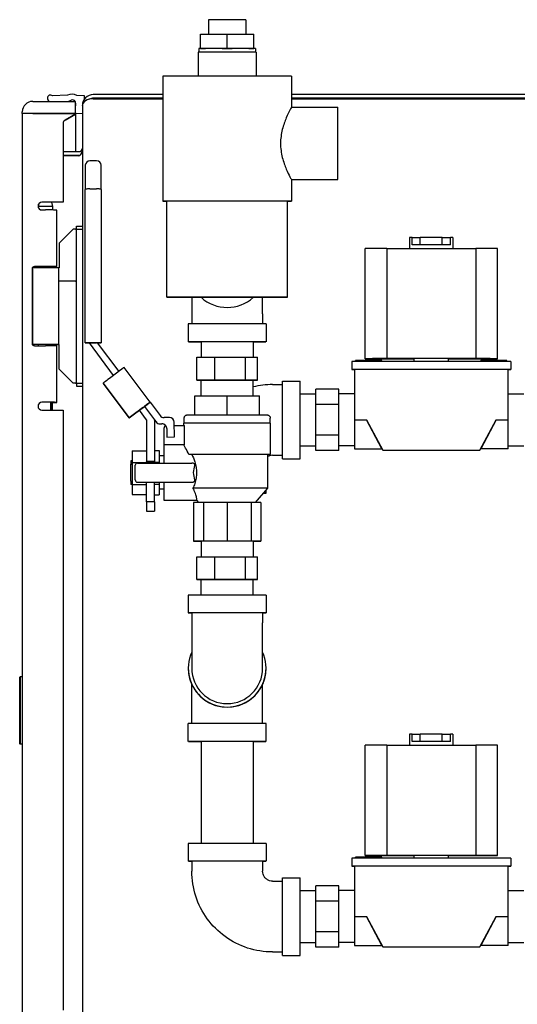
# Model space of a CAD drawing. Header units: inches. Extents: x 24 to 1128, y -94 to 748.
# Tile 88 of 256: x 424.56 to 431.02, y 184.52 to 197.32. Entities that reach past the tile are written whole.
import ezdxf

# ---------------------------------------------------------------- set-up
doc = ezdxf.new("R2010")
doc.units = ezdxf.units.IN
doc.header["$LTSCALE"] = 32
doc.header["$MEASUREMENT"] = 0
doc.layers.add('Visible (ANSI)', color=7, linetype='Continuous', lineweight=30)

msp = doc.modelspace()

# ---------------------------------------------------------------- linework, layer by layer
at = {"layer": 'Visible (ANSI)'}
for p, q in [((427.01188, 197.32167), (427.01188, 197.13424)), ((427.49788, 197.32167), (427.49788, 197.13424)), ((426.90938, 197.13422), (427.25488, 197.13427)), ((426.90938, 196.94672), (426.90938, 197.13422)), ((427.25488, 196.94677), (427.25488, 197.13427)), ((427.25488, 197.13427), (427.60038, 197.13422)), ((427.60038, 196.94672), (427.60038, 197.13422)), ((426.87988, 196.90067), (426.87988, 196.58835)), ((426.88779, 196.94667), (426.88779, 196.90069)), ((426.90938, 196.94672), (426.97472, 196.94673)), ((426.90938, 196.9467), (426.90938, 196.94672)), ((427.18955, 196.94676), (427.25488, 196.94677)), ((427.25488, 196.94677), (427.32022, 196.94676)), ((427.53505, 196.94673), (427.60038, 196.94672)), ((427.60038, 196.94672), (427.60038, 196.9467)), ((427.62197, 196.94667), (427.62197, 196.90069)), ((427.62988, 196.90067), (427.62988, 196.58835)), ((426.41988, 196.58817), (426.41988, 194.96317)), ((428.08988, 196.58817), (428.08988, 196.18315)), ((425.18093, 196.34018), (424.98671, 196.3317)), ((425.40104, 196.33057), (425.30206, 196.33489)), ((425.39913, 196.28684), (425.40104, 196.33057)), ((425.39914, 196.28685), (425.40104, 196.33042)), ((425.40104, 196.33042), (425.40104, 196.33057)), ((426.41988, 196.34806), (425.51538, 196.34806)), ((433.27738, 196.34806), (428.08988, 196.34806)), ((424.72838, 196.26002), (425.28338, 196.26002)), ((424.91939, 196.30247), (424.91939, 196.30232)), ((425.17915, 196.26002), (425.18442, 196.26025)), ((425.18261, 196.26002), (425.18442, 196.2601)), ((425.18442, 196.2601), (425.18442, 196.26025)), ((425.22878, 196.27584), (425.22878, 196.27599)), ((425.28338, 196.10306), (425.28338, 196.26002)), ((425.28487, 196.23765), (425.28338, 196.20347)), ((425.37438, 196.20704), (425.37477, 196.20704)), ((425.37438, 196.19997), (425.37438, 196.20704)), ((425.37438, 196.19997), (425.37438, 180.49611)), ((426.41988, 196.30206), (425.51538, 196.30206)), ((425.51538, 196.29722), (426.41988, 196.29722)), ((425.51538, 196.29501), (426.41988, 196.29501)), ((433.27738, 196.30206), (428.08988, 196.30206)), ((428.08988, 196.29722), (433.27738, 196.29722)), ((428.08988, 196.29501), (433.27738, 196.29501)), ((424.59338, 196.10303), (424.59338, 196.12502)), ((424.59338, 196.10293), (424.59338, 196.10303)), ((424.64838, 196.10303), (424.59338, 196.10303)), ((424.59338, 196.10293), (424.59338, 180.59313)), ((424.64838, 196.10295), (424.64838, 196.10303)), ((424.72838, 196.10306), (425.28338, 196.10306)), ((424.72838, 196.10305), (425.28338, 196.10305)), ((425.28338, 196.10296), (424.72838, 196.10296)), ((425.28338, 196.09296), (425.14838, 196.01502)), ((425.14838, 196.01501), (425.28338, 196.09295)), ((425.28338, 196.10305), (425.28338, 196.10306)), ((425.28338, 196.09296), (425.28338, 196.10296)), ((425.28338, 196.09295), (425.28338, 196.09296)), ((425.28338, 196.09295), (425.28338, 195.60688)), ((425.29202, 196.10511), (425.37438, 196.10151)), ((425.29202, 196.10496), (425.29202, 196.10511)), ((425.29202, 196.10496), (425.37438, 196.10136)), ((428.08988, 196.18317), (428.69238, 196.18317)), ((428.69238, 195.24317), (428.69238, 196.18317)), ((425.12338, 195.97172), (425.12338, 194.94806)), ((425.12338, 195.60688), (425.32938, 195.60688)), ((425.12338, 195.56088), (425.32938, 195.56088)), ((425.32938, 195.5564), (425.12338, 195.5564)), ((425.32938, 195.55382), (425.12338, 195.55382)), ((425.28338, 195.5564), (425.28338, 195.55382)), ((425.55888, 195.48918), (425.47188, 195.48918)), ((425.41188, 195.42918), (425.41188, 195.11647)), ((425.61888, 195.11647), (425.61888, 195.42918)), ((428.08988, 195.24319), (428.08988, 194.96317)), ((428.08988, 195.24317), (428.69238, 195.24317)), ((425.41188, 193.12192), (425.41188, 195.11647)), ((425.47188, 195.12194), (425.55888, 195.12194)), ((425.61888, 195.11647), (425.61888, 193.12192)), ((424.80926, 194.9304), (424.79888, 194.89166)), ((425.12338, 194.94806), (424.84738, 194.94806)), ((425.12338, 194.94805), (424.84738, 194.94805)), ((424.97077, 194.94805), (424.98588, 194.89166)), ((425.12338, 194.94806), (425.12338, 194.94805)), ((426.47288, 193.71317), (426.47288, 194.96317)), ((428.03688, 193.71317), (428.03688, 194.96317)), ((424.79888, 194.89166), (424.79888, 194.88591)), ((424.84738, 194.84806), (424.89238, 194.84806)), ((424.98588, 194.89166), (424.98588, 194.84805)), ((425.04338, 194.11302), (425.04338, 194.84802)), ((425.07227, 194.41792), (425.25227, 194.59792)), ((425.28438, 194.59792), (425.25227, 194.59792)), ((425.29938, 194.63801), (425.37438, 194.63801)), ((425.29938, 194.59803), (425.29938, 194.63801)), ((425.29938, 194.59803), (425.37438, 194.59803)), ((425.29938, 192.59803), (425.29938, 194.59803)), ((425.07227, 194.41792), (425.07227, 194.09792)), ((429.62488, 194.48953), (429.62488, 194.34875)), ((429.65638, 194.48956), (429.76322, 194.48961)), ((429.65638, 194.39456), (429.65638, 194.48956)), ((429.76322, 194.39461), (429.76322, 194.48961)), ((430.04954, 194.48961), (430.15638, 194.48956)), ((430.04954, 194.39461), (430.04954, 194.48961)), ((430.15638, 194.39456), (430.15638, 194.48956)), ((430.18788, 194.48953), (430.18788, 194.34875)), ((429.0461, 192.91546), (429.0461, 194.34846)), ((429.32826, 194.34875), (429.32826, 192.91575)), ((429.32826, 194.34875), (430.48451, 194.34875)), ((429.76322, 194.39461), (429.6702, 194.39457)), ((430.14257, 194.39457), (430.04954, 194.39461)), ((430.48451, 194.34875), (430.48451, 192.91575)), ((430.76666, 192.91546), (430.76666, 194.34846)), ((424.72038, 194.08306), (424.72038, 193.11306)), ((424.72364, 194.08305), (424.72364, 193.11305)), ((424.89238, 194.11306), (424.75042, 194.11306)), ((424.89238, 194.11305), (424.75369, 194.11305)), ((424.76869, 194.11305), (424.76869, 194.11305)), ((424.81374, 194.11304), (424.76869, 194.11305)), ((424.79888, 194.11303), (424.79888, 194.09806)), ((424.81374, 194.11305), (424.81374, 194.11304)), ((424.98588, 194.11303), (424.98588, 194.09806)), ((425.06388, 194.09802), (425.06388, 193.09802)), ((425.28438, 193.92293), (425.06388, 193.92293)), ((426.79488, 193.71302), (426.79488, 193.49632)), ((427.71488, 193.49632), (427.71488, 193.71302)), ((426.79488, 193.49632), (426.79488, 193.36637)), ((427.71488, 193.49632), (427.71488, 193.36637)), ((426.74988, 193.36632), (426.74988, 193.13632)), ((427.75988, 193.36632), (427.75988, 193.13632)), ((426.91738, 193.13632), (426.91738, 192.93335)), ((427.59238, 193.13632), (427.59238, 192.93334)), ((424.75042, 193.08306), (424.89238, 193.08306)), ((424.79888, 193.09798), (424.7519, 193.098)), ((424.79888, 193.09803), (424.79888, 193.08306)), ((424.98588, 193.09803), (424.98588, 193.08305)), ((425.05999, 193.09793), (424.98588, 193.09795)), ((424.99855, 193.09791), (424.98588, 193.09792)), ((425.04338, 192.34802), (425.04338, 193.08302)), ((425.07227, 192.77792), (425.07227, 193.09792)), ((425.41188, 193.12192), (425.41188, 193.12174)), ((425.77919, 192.69824), (425.46438, 193.12193)), ((425.46438, 193.12193), (425.46438, 193.12173)), ((425.56638, 193.12193), (425.46438, 193.12193)), ((425.77909, 192.69817), (425.46438, 193.12173)), ((425.47188, 193.12194), (425.55888, 193.12194)), ((425.56638, 193.12193), (425.84512, 192.74729)), ((425.61888, 193.12192), (425.61888, 193.12174)), ((426.8591, 192.93333), (427.09624, 192.93341)), ((426.8591, 192.63733), (426.8591, 192.93333)), ((427.09624, 192.93341), (427.49202, 192.93339)), ((427.09624, 192.63741), (427.09624, 192.93341)), ((427.49202, 192.63739), (427.49202, 192.93339)), ((427.49202, 192.93339), (427.65067, 192.93331)), ((427.65067, 192.63731), (427.65067, 192.93331)), ((428.87513, 192.88016), (428.87513, 192.77556)), ((430.90663, 192.88017), (428.90613, 192.88017)), ((428.92338, 192.88017), (428.92338, 192.89152)), ((429.17201, 192.91527), (429.68438, 192.91527)), ((429.26338, 192.88017), (429.26338, 192.89152)), ((430.48451, 192.91575), (429.32826, 192.91575)), ((429.68438, 192.88017), (429.68438, 192.91569)), ((430.12838, 192.88017), (430.12838, 192.91569)), ((430.12838, 192.91527), (430.64076, 192.91527)), ((430.54938, 192.88017), (430.54938, 192.89152)), ((430.88938, 192.88017), (430.88938, 192.89152)), ((430.93763, 192.88016), (430.93763, 192.77556)), ((425.25227, 192.59792), (425.07227, 192.77792)), ((425.07227, 192.77792), (425.07227, 192.77791)), ((425.07227, 192.77791), (425.25227, 192.59791)), ((426.2531, 192.3497), (425.91734, 192.80099)), ((428.87513, 192.77556), (428.87513, 192.7753)), ((430.90663, 192.77557), (428.90613, 192.77557)), ((428.90613, 192.7753), (428.90688, 192.7753)), ((430.90688, 192.77556), (428.90688, 192.77556)), ((428.90688, 192.77556), (428.90688, 192.11956)), ((430.90688, 192.11956), (430.90688, 192.77556)), ((430.93763, 192.7753), (430.93763, 192.77556)), ((425.81705, 192.72641), (425.74484, 192.67269)), ((426.8591, 192.63733), (427.09624, 192.63741)), ((426.91738, 192.63729), (426.8591, 192.63733)), ((426.91738, 192.43439), (426.91738, 192.63732)), ((427.09624, 192.63741), (427.49202, 192.63739)), ((427.49202, 192.63739), (427.65067, 192.63731)), ((427.59238, 192.43439), (427.59238, 192.63732)), ((427.65067, 192.63731), (427.59238, 192.63729)), ((427.97488, 192.62443), (428.20488, 192.62443)), ((427.97488, 191.61443), (427.97488, 192.62443)), ((428.20488, 191.61443), (428.20488, 192.62443)), ((425.28438, 192.59792), (425.25227, 192.59792)), ((425.25227, 192.59791), (425.25227, 192.59792)), ((425.28438, 192.59791), (425.25227, 192.59791)), ((425.29938, 192.59803), (425.37438, 192.59803)), ((425.29938, 192.59803), (425.29938, 192.59802)), ((425.29938, 192.59802), (425.29938, 192.55801)), ((425.29938, 192.55801), (425.37438, 192.55801)), ((425.29938, 192.55801), (425.29938, 192.55794)), ((425.29938, 192.55794), (425.37438, 192.55794)), ((425.64455, 192.59804), (425.64455, 192.59803)), ((425.64455, 192.59803), (425.98062, 192.14633)), ((425.64463, 192.59792), (425.64455, 192.59786)), ((425.64455, 192.59786), (425.64455, 192.59785)), ((425.64455, 192.59786), (425.98062, 192.14616)), ((425.98062, 192.14615), (425.64455, 192.59785)), ((427.84488, 192.57943), (427.97488, 192.57943)), ((428.40788, 192.3187), (428.40788, 192.5178)), ((428.70388, 192.5178), (428.40788, 192.5178)), ((428.70388, 192.3187), (428.70388, 192.5178)), ((426.83588, 192.43438), (427.25488, 192.43443)), ((426.83588, 192.18439), (426.83588, 192.43438)), ((427.25488, 192.18444), (427.25488, 192.43443)), ((427.25488, 192.43443), (427.67388, 192.43438)), ((427.67388, 192.18439), (427.67388, 192.43438)), ((428.20488, 192.45693), (428.40788, 192.45693)), ((428.90688, 192.45693), (428.70388, 192.45693)), ((430.90688, 192.45693), (431.10988, 192.45693)), ((424.89238, 192.34806), (424.84738, 192.34806)), ((424.89238, 192.34805), (424.84738, 192.34805)), ((424.84738, 192.24806), (425.12338, 192.24806)), ((424.9627, 192.24806), (424.9627, 192.34804)), ((424.96738, 192.34804), (424.96738, 192.24806)), ((424.98522, 192.24806), (424.98522, 192.34803)), ((425.12338, 192.24806), (425.12338, 184.44806)), ((426.05282, 192.20007), (426.18119, 192.29558)), ((426.11498, 192.2461), (426.05282, 192.19986)), ((426.15311, 192.27471), (426.08091, 192.22099)), ((426.08091, 192.22073), (426.11499, 192.24609)), ((426.20738, 192.12173), (426.11488, 192.24624)), ((426.20738, 192.12193), (426.11497, 192.24631)), ((426.18089, 192.296), (426.18119, 192.2956)), ((426.18091, 192.29598), (426.2531, 192.34969)), ((426.18119, 192.29558), (426.18119, 192.2956)), ((426.18119, 192.29558), (426.31038, 192.12193)), ((426.2531, 192.3497), (426.2531, 192.34969)), ((426.2531, 192.34969), (426.38325, 192.17476)), ((428.40788, 191.92033), (428.40788, 192.3187)), ((428.70388, 192.3187), (428.40788, 192.3187)), ((428.70388, 191.92033), (428.70388, 192.3187)), ((425.98062, 192.14633), (426.05282, 192.20005)), ((426.05282, 192.19989), (425.98062, 192.14616)), ((425.98062, 192.14635), (425.98062, 192.14633)), ((425.98062, 192.14616), (425.98062, 192.14615)), ((426.05274, 192.19999), (426.05282, 192.19989)), ((426.05282, 192.20005), (426.05282, 192.20007)), ((426.05282, 192.19986), (426.05282, 192.19989)), ((426.20738, 192.12193), (426.20738, 191.58218)), ((426.31038, 192.12193), (426.31038, 191.58218)), ((426.31038, 192.12192), (426.33135, 192.09374)), ((426.33135, 192.09356), (426.31038, 192.12174)), ((426.50442, 192.15058), (426.43429, 192.14957)), ((426.69638, 192.07534), (426.69638, 192.14432)), ((427.81338, 192.07534), (427.81338, 192.14432)), ((428.90688, 192.11956), (429.06288, 192.11956)), ((428.90688, 192.11956), (428.90688, 191.74448)), ((429.26517, 191.74448), (429.06288, 192.11956)), ((429.06288, 192.11956), (429.27488, 191.72656)), ((430.53888, 191.72656), (430.75088, 192.11956)), ((430.75088, 192.11956), (430.54859, 191.74448)), ((430.75088, 192.11956), (430.90688, 192.11956)), ((430.90688, 191.74448), (430.90688, 192.11956)), ((426.3824, 192.06855), (426.40654, 192.0689)), ((426.3824, 192.06837), (426.40654, 192.06872)), ((426.43538, 191.79584), (426.43538, 192.01584)), ((426.46993, 192.0073), (426.46993, 192.00722)), ((426.46993, 192.0073), (426.47153, 191.89659)), ((426.46993, 192.00722), (426.47153, 191.89651)), ((426.57056, 191.89801), (426.56782, 192.08899)), ((426.56844, 192.04584), (426.70218, 192.04584)), ((426.69053, 192.04584), (426.69053, 192.07532)), ((426.70218, 191.79584), (426.70218, 192.04584)), ((427.81924, 191.66907), (427.81924, 192.07532)), ((426.47153, 191.89659), (426.57056, 191.89801)), ((426.47153, 191.89651), (426.57056, 191.89793)), ((426.47153, 191.89651), (426.47153, 191.89659)), ((426.57056, 191.89793), (426.57056, 191.89801)), ((428.40788, 191.72106), (428.40788, 191.92033)), ((428.70388, 191.92033), (428.40788, 191.92033)), ((428.70388, 191.72106), (428.70388, 191.92033)), ((426.31038, 191.72118), (426.37288, 191.72118)), ((426.37288, 191.72118), (426.37288, 191.57204)), ((426.70218, 191.79584), (426.43538, 191.79584)), ((426.43538, 191.79584), (426.43538, 191.79581)), ((426.69053, 191.79581), (426.43538, 191.79581)), ((426.43538, 191.55944), (426.43538, 191.79581)), ((426.69053, 191.79565), (426.69053, 191.79582)), ((428.20488, 191.78193), (428.40788, 191.78193)), ((428.70388, 191.72106), (428.40788, 191.72106)), ((428.90688, 191.78193), (428.70388, 191.78193)), ((428.90688, 191.74448), (429.26517, 191.74448)), ((428.90688, 191.74448), (428.90688, 191.74439)), ((428.90688, 191.74439), (429.26517, 191.74439)), ((429.26513, 191.74439), (429.27488, 191.72631)), ((429.26517, 191.74439), (429.26517, 191.74448)), ((429.27488, 191.72656), (430.53888, 191.72656)), ((429.27488, 191.72631), (429.27488, 191.72656)), ((429.27488, 191.72631), (430.53888, 191.72631)), ((430.53888, 191.72631), (430.54864, 191.74439)), ((430.53888, 191.72631), (430.53888, 191.72656)), ((430.54859, 191.74448), (430.54859, 191.74439)), ((430.90688, 191.74448), (430.54859, 191.74448)), ((430.90688, 191.74439), (430.54859, 191.74439)), ((430.90688, 191.78193), (431.10988, 191.78193)), ((430.90688, 191.74439), (430.90688, 191.74448)), ((426.01988, 191.71928), (426.01988, 191.56659)), ((426.01988, 191.71928), (426.20738, 191.71928)), ((426.43538, 191.6511), (426.37288, 191.6511)), ((426.7953, 191.66913), (426.75608, 191.66913)), ((427.78488, 191.23157), (427.78488, 191.66907)), ((427.84488, 191.65943), (427.97488, 191.65943)), ((427.97488, 191.61443), (428.20488, 191.61443)), ((426.01988, 191.58831), (426.00488, 191.58831)), ((426.00488, 191.58831), (426.00488, 191.54605)), ((426.00488, 191.54605), (426.01988, 191.54605)), ((426.00488, 191.32263), (426.00488, 191.54605)), ((426.01988, 191.56659), (426.01988, 191.28162)), ((426.01988, 191.56659), (426.20738, 191.56659)), ((426.06038, 191.33944), (426.06038, 191.52944)), ((426.09038, 191.55944), (426.55142, 191.55944)), ((426.20738, 191.58218), (426.20738, 191.57632)), ((426.20738, 191.58218), (426.31038, 191.58218)), ((426.20738, 191.57632), (426.31038, 191.57632)), ((426.20738, 191.55944), (426.20738, 191.57632)), ((426.31038, 191.58218), (426.31038, 191.57632)), ((426.31038, 191.55944), (426.31038, 191.57632)), ((426.31038, 191.57204), (426.37288, 191.57204)), ((426.37288, 191.57204), (426.37288, 191.55944)), ((426.55143, 191.55944), (426.79402, 191.5594)), ((426.06038, 191.33941), (426.06038, 191.33944)), ((426.00488, 191.32263), (426.01988, 191.32263)), ((426.00488, 191.32263), (426.00488, 191.28031)), ((426.01988, 191.28031), (426.00488, 191.28031)), ((426.01988, 191.28162), (426.01988, 191.14935)), ((426.01988, 191.28162), (426.20738, 191.28162)), ((426.09038, 191.30941), (426.43538, 191.30941)), ((426.20738, 191.05615), (426.20738, 191.30941)), ((426.31038, 191.05615), (426.31038, 191.30941)), ((426.31038, 191.28517), (426.37288, 191.28517)), ((426.37288, 191.30941), (426.37288, 191.28517)), ((426.37288, 191.28517), (426.37288, 191.14745)), ((426.43538, 191.21753), (426.37288, 191.21753)), ((426.43538, 191.30941), (426.43538, 191.3094)), ((426.43538, 191.3094), (426.794, 191.3094)), ((426.43538, 191.07281), (426.43538, 191.3094)), ((427.62192, 191.04411), (427.78488, 191.23157)), ((426.01988, 191.14935), (426.20738, 191.14935)), ((426.31038, 191.14745), (426.37288, 191.14745)), ((427.75988, 191.16943), (427.75988, 191.20281)), ((426.20738, 191.05615), (426.20738, 190.93428)), ((426.31038, 191.05615), (426.20738, 191.05615)), ((426.31038, 191.05615), (426.31038, 190.93428)), ((426.86289, 191.07281), (426.43538, 191.07281)), ((426.94552, 191.04414), (426.81738, 191.04407)), ((426.81738, 191.04407), (426.81738, 190.54407)), ((426.88785, 191.04411), (426.86275, 191.07298)), ((427.25488, 191.04417), (426.94552, 191.04414)), ((426.94552, 191.04414), (426.94552, 190.54414)), ((427.56424, 191.04414), (427.25488, 191.04417)), ((427.25488, 191.04417), (427.25488, 190.54417)), ((427.69238, 191.04407), (427.56424, 191.04414)), ((427.56424, 191.04414), (427.56424, 190.54414)), ((427.69238, 191.04407), (427.69238, 190.54407)), ((426.20738, 190.93428), (426.20738, 190.93423)), ((426.20738, 190.93428), (426.31038, 190.93428)), ((426.20738, 190.93423), (426.31038, 190.93423)), ((426.31038, 190.93428), (426.31038, 190.93423)), ((426.94552, 190.54414), (426.81738, 190.54407)), ((426.81738, 190.54407), (426.91738, 190.54401)), ((426.91738, 190.54407), (426.91738, 190.3411)), ((427.25488, 190.54417), (426.94552, 190.54414)), ((427.56424, 190.54414), (427.25488, 190.54417)), ((427.69238, 190.54407), (427.56424, 190.54414)), ((427.59238, 190.54407), (427.59238, 190.34109)), ((427.59238, 190.54401), (427.69238, 190.54407)), ((426.8591, 190.34108), (427.09624, 190.34116)), ((426.8591, 190.04508), (426.8591, 190.34108)), ((427.09624, 190.34116), (427.49202, 190.34114)), ((427.09624, 190.04516), (427.09624, 190.34116)), ((427.49202, 190.04514), (427.49202, 190.34114)), ((427.49202, 190.34114), (427.65067, 190.34106)), ((427.65067, 190.04506), (427.65067, 190.34106)), ((426.8591, 190.04508), (427.09624, 190.04516)), ((426.91738, 190.04504), (426.8591, 190.04508)), ((426.91738, 189.84216), (426.91738, 190.04507)), ((427.09624, 190.04516), (427.49202, 190.04514)), ((427.49202, 190.04514), (427.65067, 190.04506)), ((427.59238, 189.84216), (427.59238, 190.04507)), ((427.65067, 190.04506), (427.59238, 190.04504)), ((426.74988, 189.84207), (426.74988, 189.61207)), ((427.75988, 189.84207), (427.75988, 189.61207)), ((426.74988, 189.61143), (426.74988, 189.61207)), ((426.79488, 189.61207), (426.79488, 189.48207)), ((427.71488, 189.61207), (427.71488, 189.48207)), ((427.75988, 189.61143), (427.75988, 189.61207)), ((426.79488, 189.48207), (426.79488, 188.89192)), ((427.71488, 188.89192), (427.71488, 189.48207)), ((424.55938, 188.77609), (424.56438, 188.78109)), ((424.55938, 187.91109), (424.55938, 188.77609)), ((424.59338, 188.78109), (424.56438, 188.78109)), ((424.56438, 188.78109), (424.56438, 187.90609)), ((426.74988, 188.89189), (426.74988, 188.89184)), ((426.74988, 188.89161), (426.74988, 188.89166)), ((426.79488, 188.89192), (426.79488, 188.89189)), ((427.71488, 188.89192), (427.71488, 188.89189)), ((427.75988, 188.89189), (427.75988, 188.89184)), ((427.75988, 188.89161), (427.75988, 188.89166)), ((426.79488, 188.17148), (426.79488, 188.68322)), ((427.71488, 188.17148), (427.71488, 188.68322)), ((426.74988, 187.94143), (426.74988, 188.17143)), ((427.75988, 187.94143), (427.75988, 188.17143)), ((429.62488, 188.03353), (429.62488, 187.89275)), ((429.65638, 188.03356), (429.76322, 188.03361)), ((429.65638, 187.93856), (429.65638, 188.03356)), ((429.76322, 187.93861), (429.76322, 188.03361)), ((430.04954, 188.03361), (430.15638, 188.03356)), ((430.04954, 187.93861), (430.04954, 188.03361)), ((430.15638, 187.93856), (430.15638, 188.03356)), ((430.18788, 188.03353), (430.18788, 187.89275)), ((424.55938, 187.91109), (424.56438, 187.90609)), ((424.59338, 187.90609), (424.56438, 187.90609)), ((426.91738, 187.94143), (426.91738, 186.61352)), ((427.59238, 187.94143), (427.59238, 186.61352)), ((429.0461, 186.45946), (429.0461, 187.89246)), ((429.32826, 187.89275), (429.32826, 186.45975)), ((429.32826, 187.89275), (430.48451, 187.89275)), ((429.76322, 187.93861), (429.6702, 187.93857)), ((430.14257, 187.93857), (430.04954, 187.93861)), ((430.48451, 187.89275), (430.48451, 186.45975)), ((430.76666, 186.45946), (430.76666, 187.89246)), ((426.74988, 186.61343), (426.74988, 186.38343)), ((427.75988, 186.61343), (427.75988, 186.38343)), ((426.79488, 186.38343), (426.79488, 186.25343)), ((427.71488, 186.38343), (427.71488, 186.25343)), ((428.87513, 186.42416), (428.87513, 186.31956)), ((430.90663, 186.42417), (428.90613, 186.42417)), ((428.92338, 186.42417), (428.92338, 186.43552)), ((429.17201, 186.45927), (429.68438, 186.45927)), ((429.26338, 186.42417), (429.26338, 186.43552)), ((430.48451, 186.45975), (429.32826, 186.45975)), ((429.68438, 186.42417), (429.68438, 186.45969)), ((430.12838, 186.42417), (430.12838, 186.45969)), ((430.12838, 186.45927), (430.64076, 186.45927)), ((430.93763, 186.42416), (430.93763, 186.31956)), ((428.87513, 186.31956), (428.87513, 186.3193)), ((430.90663, 186.31957), (428.90613, 186.31957)), ((428.90613, 186.3193), (428.90688, 186.3193)), ((430.90688, 186.31956), (428.90688, 186.31956)), ((428.90688, 186.31956), (428.90688, 185.66356)), ((430.90688, 185.66356), (430.90688, 186.31956)), ((430.93763, 186.3193), (430.93763, 186.31956)), ((427.84488, 186.12343), (427.97488, 186.12343)), ((427.97488, 186.16843), (428.20488, 186.16843)), ((427.97488, 185.15843), (427.97488, 186.16843)), ((428.20488, 185.15843), (428.20488, 186.16843)), ((428.20488, 186.00093), (428.40788, 186.00093)), ((428.40788, 185.8627), (428.40788, 186.06181)), ((428.70388, 186.06181), (428.40788, 186.06181)), ((428.70388, 185.8627), (428.70388, 186.06181)), ((428.90688, 186.00093), (428.70388, 186.00093)), ((430.90688, 186.00093), (431.10988, 186.00093)), ((428.40788, 185.46433), (428.40788, 185.8627)), ((428.70388, 185.8627), (428.40788, 185.8627)), ((428.70388, 185.46433), (428.70388, 185.8627)), ((428.90688, 185.66356), (429.06288, 185.66356)), ((428.90688, 185.66356), (428.90688, 185.28848)), ((429.26517, 185.28848), (429.06288, 185.66356)), ((429.06288, 185.66356), (429.27488, 185.27056)), ((430.53888, 185.27056), (430.75088, 185.66356)), ((430.75088, 185.66356), (430.54859, 185.28848)), ((430.75088, 185.66356), (430.90688, 185.66356)), ((430.90688, 185.28848), (430.90688, 185.66356)), ((428.40788, 185.26506), (428.40788, 185.46433)), ((428.70388, 185.46433), (428.40788, 185.46433)), ((428.70388, 185.26506), (428.70388, 185.46433)), ((428.20488, 185.32593), (428.40788, 185.32593)), ((428.90688, 185.32593), (428.70388, 185.32593)), ((430.90688, 185.32593), (431.10988, 185.32593)), ((427.84488, 185.20343), (427.97488, 185.20343)), ((428.70388, 185.26506), (428.40788, 185.26506)), ((428.90688, 185.28848), (429.26517, 185.28848)), ((428.90688, 185.28848), (428.90688, 185.28839)), ((428.90688, 185.28839), (429.26517, 185.28839)), ((429.26513, 185.28839), (429.27488, 185.27031)), ((429.26517, 185.28839), (429.26517, 185.28848)), ((429.27488, 185.27056), (430.53888, 185.27056)), ((429.27488, 185.27031), (429.27488, 185.27056)), ((429.27488, 185.27031), (430.53888, 185.27031)), ((430.53888, 185.27031), (430.54864, 185.28839)), ((430.53888, 185.27031), (430.53888, 185.27056)), ((430.54859, 185.28848), (430.54859, 185.28839)), ((430.90688, 185.28848), (430.54859, 185.28848)), ((430.90688, 185.28839), (430.54859, 185.28839)), ((430.90688, 185.28839), (430.90688, 185.28848)), ((427.97488, 185.15843), (428.20488, 185.15843))]:
    msp.add_line(p, q, dxfattribs=at)
for centre, radius, start, end in [((424.95939, 196.30247), 0.04, 46.932715, 181.375181), ((425.23648, 196.22264), 0.13, 59.704227, 115.295772), ((424.72838, 196.12502), 0.135, 90, 180), ((424.95939, 196.30232), 0.04, 180, 181.375182), ((424.97116, 196.30276), 0.05177, 181.375182, 235.641611), ((424.97116, 196.30261), 0.05177, 181.375182, 235.346732), ((425.1703, 196.3704), 0.11105, 277.303184, 301.773091), ((425.1703, 196.37025), 0.11105, 277.303184, 301.773091), ((425.24491, 196.23939), 0.04, 31.046959, 113.791675), ((425.24491, 196.23924), 0.04, 31.299626, 113.791675), ((425.24491, 196.23939), 0.04, 357.5, 15.898973), ((425.24491, 196.23924), 0.04, 0.108092, 15.898973), ((425.23648, 196.22249), 0.13, 246.750444, 246.847339), ((425.23648, 196.22264), 0.13, 246.919537, 247.017106), ((425.23648, 196.22264), 0.13, 291.150182, 295.295773), ((425.23648, 196.22249), 0.13, 291.150182, 295.295773), ((425.17338, 195.97172), 0.05, 120.000001, 180.000001), ((425.17338, 195.9717), 0.05, 120.000001, 180), ((425.47188, 195.42918), 0.06, 90, 180), ((425.55888, 195.42918), 0.06, 0, 90), ((424.84738, 194.89806), 0.05, 90, 270), ((424.84738, 194.89805), 0.05, 90, 179.992329), ((425.28438, 193.93793), 0.015, 270, 0), ((427.25488, 194.08649), 0.505, 227.696143, 312.303859), ((427.25488, 194.08655), 0.505, 227.705583, 312.294419), ((424.84738, 192.29806), 0.05, 90, 270), ((424.84738, 192.29805), 0.05, 90, 179.992329), ((426.43339, 192.21207), 0.0625, 216.649247, 270.824406), ((426.50532, 192.08809), 0.0625, 0.824406, 90.824406), ((426.3815, 192.13104), 0.0625, 216.649247, 270.824405), ((426.3815, 192.13086), 0.0625, 216.649247, 270.824406), ((426.40744, 192.00641), 0.0625, 0.824406, 90.824406), ((426.40744, 192.00622), 0.0625, 37.864466, 90.824405), ((426.46538, 192.01584), 0.03, 106.531803, 180), ((426.40744, 192.00633), 0.0625, 0.824406, 37.767768), ((426.09038, 191.52944), 0.03, 90, 180), ((426.55142, 191.52944), 0.03, 89.99085, 90), ((426.09038, 191.33941), 0.03, 180, 270), ((427.25488, 188.89189), 0.505, 155.628785, 24.371214), ((427.25488, 188.89184), 0.505, 180, 0), ((427.25488, 188.89166), 0.505, 179.98713, 0.01287), ((427.25488, 188.89161), 0.505, 180, 0), ((427.25488, 188.89189), 0.46, 180, 0)]:
    msp.add_arc(centre, radius, start, end, dxfattribs=at)
for centre, major_axis, ratio, start_param, end_param in [((427.25488, 197.32167), (-0.243, 0), 0.00024343, 3.14159265, 6.2831853), ((427.25488, 196.90067), (-0.375, 0), 0.00024343, 3.14159265, 6.2831853), ((427.25488, 196.94667), (-0.36709, 0), 0.00024343, 5.93851597, 6.28318119), ((427.25488, 196.94667), (-0.36709, 0), 0.00024343, 5.58065321, 5.93851985), ((427.25488, 196.94667), (0.36709, 0), 0.00024343, 1.74973072, 2.43906259), ((427.25488, 196.94667), (0.36709, 0), 0.00024343, 1.391863, 1.74972965), ((427.25488, 196.94667), (0.36709, 0), 0.00024343, 0.7025321, 1.391863), ((427.25488, 196.94667), (0.36709, 0), 0.00024343, 0.34466545, 0.7025321), ((427.25488, 196.94667), (0.36709, 0), 0.00024343, 0, 0.34466545), ((427.25488, 196.58817), (-0.835, 0), 0.00024343, 3.14159265, 6.2831853), ((425.51538, 196.20704), (0, -0.14102), 0.99983605, 3.14159265, 4.71238898), ((425.51538, 196.19997), (0.141, 0), 0.67400227, 1.57079633, 3.14159265), ((425.51538, 196.20704), (0, -0.09502), 0.99975666, 3.14159265, 3.66092453), ((425.51538, 196.20224), (-0.095, 0), 0.99975654, 4.71238898, 5.00437068), ((424.72838, 196.10303), (-0.135, 0), 0.00024343, 4.71238898, 6.2831853), ((424.72838, 196.10293), (-0.135, 0), 0.00024343, 4.71238898, 6.28318531), ((424.72838, 196.10303), (-0.08, 0), 0.00024343, 4.71238898, 6.2831853), ((425.32938, 195.65191), (0, -0.04502), 0.99950801, 0, 1.57079633), ((425.32938, 195.64484), (0, -0.09101), 0.49444599, 0, 1.57079633), ((425.32938, 195.65191), (0, -0.09102), 0.99975666, 0, 0.21868391), ((425.32938, 195.64738), (0.091, 0), 0.99975654, 4.71238898, 4.84657823), ((427.25488, 194.96317), (-0.835, 0), 0.00024343, 2.78338565, 6.64139231), ((427.25488, 194.96317), (0.782, 0), 0.00024343, 6.28318108, 9.42477373), ((424.89238, 194.89166), (0.0935, 0), 0.00024343, 6.28318328, 9.42477594), ((424.89238, 194.84802), (0.151, 0), 0.00024343, 0, 1.57079633), ((425.28438, 194.59793), (0.015, 0), 0.00024343, 4.71238898, 6.28318531), ((429.90638, 194.48953), (-0.2815, 0), 0.00024343, 5.80558216, 6.28318463), ((429.90638, 194.48959), (0.1565, 0), 0.00024343, 0.41590189, 2.72569659), ((429.90638, 194.48953), (0.2815, 0), 0.00024343, 0, 0.47760254), ((431.59041, 194.34846), (-2.5443, 0), 0.00024343, 5.80777238, 6.28318527), ((429.90638, 194.39453), (-0.2815, 0), 0.00024343, 5.70786162, 5.80558276), ((429.90638, 194.39453), (-0.2815, 0), 0.00024343, 3.71691388, 5.70785916), ((429.90638, 194.39459), (-0.1565, 0), 0.00024343, 3.55748871, 5.86728342), ((429.90638, 194.39453), (-0.2815, 0), 0.00024343, 3.61919245, 3.71691374), ((428.22236, 194.34846), (2.5443, 0), 0.00024343, 0, 0.47541289), ((424.89238, 194.09802), (0.1715, 0), 0.00024343, 6.28317209, 9.14283823), ((424.75042, 194.08306), (-0.03005, 0), 0.9982426, 4.71238898, 5.53560095), ((424.75369, 194.08305), (0.03005, 0), 0.9982426, 1.57079632, 2.57173041), ((424.89238, 194.11302), (-0.151, 0), 0.00024343, 0.38070307, 0.90306609), ((424.89238, 194.11302), (-0.151, 0), 0.00024343, 5.67232007, 5.88940319), ((424.89238, 194.11302), (-0.096, 0), 0.00024343, 5.67232007, 6.51190123), ((424.89238, 194.11302), (0.151, 0), 0.00024343, 5.38011922, 7.85398163), ((424.89238, 194.11302), (0.096, 0), 0.00024343, 6.05446939, 7.85398163), ((425.07227, 194.09793), (0.015, 0), 0.00024343, 4.11883238, 4.71238843), ((427.25488, 193.36632), (0.505, 0), 0.00024343, 0.00000093, 3.14159359), ((427.25488, 193.13632), (0.505, 0), 0.00024343, 5.44433276, 10.26363051), ((424.89238, 193.09802), (-0.1715, 0), 0.00024343, 2.14741147, 6.00097375), ((424.89238, 193.09802), (-0.1715, 0), 0.00024343, 0.28249357, 0.61086524), ((424.75369, 193.11305), (0.03005, 0), 0.9982426, 3.71145489, 4.68251204), ((424.75042, 193.11306), (-0.03005, 0), 0.9982426, 0.74758436, 1.57079633), ((424.89238, 193.09802), (-0.0965, 0), 0.00024343, 2.89159061, 6.53318735), ((424.89238, 193.08302), (0.151, 0), 0.00024343, 0, 1.57079633), ((425.07227, 193.09793), (-0.09, 0), 0.00024343, 0.61086524, 1.57079633), ((425.07227, 193.09793), (-0.015, 0), 0.00024343, 0.61086524, 1.57079633), ((425.47188, 193.12192), (-0.06, 0), 0.00024343, 4.71238898, 6.28318255), ((425.47188, 193.12174), (-0.06, 0), 0.00024343, 0, 1.44556505), ((425.55888, 193.12192), (0.06, 0), 0.00024343, 0, 1.57079633), ((425.55888, 193.12174), (0.06, 0), 0.00024343, 4.84028577, 6.28318531), ((428.90613, 192.88016), (-0.031, 0), 0.00024343, 4.71238898, 6.28318531), ((429.09338, 192.89152), (-0.17, 0), 0.00024343, 3.14159321, 6.28318586), ((431.59041, 192.91546), (-2.5443, 0), 0.00024343, 5.80777242, 6.5990907), ((429.90638, 192.91553), (0.6875, 0), 0.00024343, 5.04119061, 10.66677265), ((428.22236, 192.91546), (2.5443, 0), 0.00024343, 5.96727991, 6.75859819), ((430.71938, 192.89152), (-0.17, 0), 0.00024343, 3.14159321, 6.28318586), ((430.90663, 192.88016), (0.031, 0), 0.00024343, 0, 1.57079633), ((425.81705, 192.72638), (0.10029, 0.07461), 0.0001953, 0, 1.57065102), ((428.90613, 192.77556), (-0.031, 0), 0.00024343, 4.71238898, 6.28318531), ((428.90613, 192.7753), (-0.031, 0), 0.00024343, 0, 1.57079633), ((430.90663, 192.77556), (0.031, 0), 0.00024343, 0, 1.57079633), ((430.90663, 192.7753), (0.031, 0), 0.00024343, 4.72045358, 6.28318531), ((425.74484, 192.67266), (-0.10029, -0.07461), 0.0001953, 4.71224367, 6.28304), ((427.25488, 192.63732), (0.3375, 0), 0.00024343, 0.00000028, 3.14159293), ((425.28438, 192.59793), (0.015, 0), 0.00024343, 4.71238898, 6.28318531), ((425.28438, 192.59793), (-0.09, 0), 0.00024343, 1.57079633, 1.73824441), ((424.89238, 192.34802), (0.151, 0), 0.00024343, 5.37453547, 7.85398163), ((424.89238, 192.34802), (0.096, 0), 0.00024343, 6.02575223, 7.85398164), ((426.15311, 192.27468), (-0.10029, -0.07461), 0.0001953, 4.42844957, 4.71224368), ((426.15281, 192.27508), (0.10029, 0.07461), 0.0001953, 6.28304, 7.57004222), ((426.08091, 192.22096), (-0.10029, -0.07461), 0.0001953, 4.71224368, 6.28304), ((426.08091, 192.22076), (-0.10029, -0.07461), 0.0001953, 6.28304, 7.85383633), ((427.25488, 192.07532), (0.56435, 0), 0.00024343, 6.28318497, 9.42477762), ((427.25488, 191.79582), (-0.56435, 0), 0.00024343, 6.0796434, 6.28318313), ((427.25488, 191.66907), (0.56435, 0), 0.00024343, 5.93247678, 8.93801583), ((427.25488, 191.66907), (0.53, 0), 0.00024343, 6.28318495, 8.90338844), ((427.36574, 191.43431), (0.55103, -0.00015), 0.65603919, 2.87585982, 3.40769334), ((427.25488, 191.23157), (0.53, 0), 0.00024343, 6.28297369, 8.84947545), ((427.25488, 191.16943), (0.505, 0), 0.00024343, 5.94234638, 6.62360099), ((427.25488, 190.04507), (0.3375, 0), 0.00024343, 6.28318447, 9.42477712), ((427.25488, 189.84207), (0.505, 0), 0.00024343, 6.28318493, 9.42477758), ((427.25488, 189.61207), (0.505, 0), 0.00024343, 5.85782737, 9.8501359), ((427.25488, 189.61143), (-0.505, 0), 0.00024343, 5.85782737, 6.70854325), ((427.25488, 189.61207), (0.46, 0), 0.00024343, 6.28317976, 9.42477242), ((427.25488, 189.61143), (0.505, 0), 0.00024343, 5.85782737, 6.70854325), ((427.25488, 188.17143), (-0.505, 0), 0.00024343, 3.14159265, 6.2831853), ((429.90638, 188.03353), (-0.2815, 0), 0.00024343, 5.80558276, 6.2831853), ((429.90638, 188.03359), (0.1565, 0), 0.00024343, 0.41590189, 2.72569659), ((429.90638, 188.03353), (0.2815, 0), 0.00024343, 0, 0.47760255), ((427.25488, 187.94143), (-0.505, 0), 0.00024343, 2.30274011, 7.12203785), ((431.59041, 187.89246), (-2.5443, 0), 0.00024343, 5.80777248, 6.28318538), ((429.90638, 187.93853), (-0.2815, 0), 0.00024343, 5.70786162, 5.80558276), ((429.90638, 187.93853), (-0.2815, 0), 0.00024343, 3.71691388, 5.70785916), ((429.90638, 187.93859), (-0.1565, 0), 0.00024343, 3.55748871, 5.86728341), ((429.90638, 187.93853), (-0.2815, 0), 0.00024343, 3.61919245, 3.71691374), ((428.22236, 187.89246), (2.5443, 0), 0.00024343, 0, 0.47541289), ((427.25488, 186.61343), (0.505, 0), 0.00024343, 6.28318512, 9.42477777), ((427.25488, 186.38343), (0.505, 0), 0.00024343, 5.85782737, 9.8501359), ((427.25488, 186.38343), (0.46, 0), 0.00024343, 0.00000123, 3.14159388), ((428.90613, 186.42416), (-0.031, 0), 0.00024343, 4.71238898, 6.28318369), ((429.09338, 186.43552), (-0.17, 0), 0.00024343, 3.14159376, 6.28318642), ((431.59041, 186.45946), (-2.5443, 0), 0.00024343, 5.80777242, 6.5990907), ((429.90638, 186.45953), (0.6875, 0), 0.00024343, 5.04119061, 10.66677265), ((428.22236, 186.45946), (2.5443, 0), 0.00024343, 5.96727991, 6.7585982), ((430.90663, 186.42416), (0.031, 0), 0.00024343, 0, 1.57079633), ((428.90613, 186.31956), (-0.031, 0), 0.00024343, 4.71238898, 6.28318369), ((428.90613, 186.3193), (-0.031, 0), 0.00024343, 0, 1.57079633), ((430.90663, 186.31956), (0.031, 0), 0.00024343, 0, 1.57079633), ((430.90663, 186.3193), (0.031, 0), 0.00024343, 4.72045358, 6.28318531)]:
    msp.add_ellipse(centre, major_axis=major_axis, ratio=ratio, start_param=start_param, end_param=end_param, dxfattribs=at)
msp.add_ellipse((427.25488, 193.71317), major_axis=(-0.782, 0), ratio=0.00024343, dxfattribs=at)
for points, knots in [([(428.08988, 196.18315), (428.08988, 196.18289), (428.08836, 196.17994), (428.08204, 196.16801), (428.0771, 196.15876), (428.05827, 196.12247), (428.04023, 196.08648), (428.00521, 196.00451), (427.98565, 195.95261), (427.96395, 195.86622), (427.95801, 195.83601), (427.95001, 195.77472), (427.94798, 195.74364), (427.94798, 195.68292), (427.95001, 195.65183), (427.95801, 195.59051), (427.96396, 195.56028), (427.98568, 195.47385), (428.00524, 195.42192), (428.04026, 195.33993), (428.05829, 195.30395), (428.07711, 195.26764), (428.08205, 195.25838), (428.08836, 195.24644), (428.08988, 195.24347), (428.08988, 195.24319)], [1.85994099, 1.85994099, 1.85994099, 1.85994099, 2.07913944, 2.07913944, 2.30932322, 2.30932322, 2.76969078, 2.76969078, 3.23227105, 3.23227105, 3.46356119, 3.46356119, 3.69485132, 3.69485132, 3.92623717, 3.92623717, 4.15762302, 4.15762302, 4.62039472, 4.62039472, 5.0805716, 5.0805716, 5.31066004, 5.31066004, 5.52976317, 5.52976317, 5.52976317, 5.52976317]), ([(425.47188, 195.12194), (425.4641, 195.12194), (425.45639, 195.12181), (425.44919, 195.12155), (425.44197, 195.12129), (425.4354, 195.1209), (425.42985, 195.12041), (425.42427, 195.11992), (425.41982, 195.11933), (425.41674, 195.11867), (425.41354, 195.11799), (425.41188, 195.11724), (425.41188, 195.11647)], [0, 0, 0, 0, 0.059320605, 0.059320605, 0.059320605, 0.118756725, 0.118756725, 0.118756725, 0.178431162, 0.178431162, 0.178431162, 0.240632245, 0.240632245, 0.240632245, 0.240632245]), ([(425.61888, 195.11647), (425.61888, 195.11724), (425.61723, 195.11799), (425.61402, 195.11867), (425.61095, 195.11933), (425.6065, 195.11992), (425.60092, 195.12041), (425.59536, 195.1209), (425.5888, 195.12129), (425.58158, 195.12155), (425.57438, 195.12181), (425.56667, 195.12194), (425.55888, 195.12194)], [-0.000668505, -0.000668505, -0.000668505, -0.000668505, 0.061544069, 0.061544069, 0.061544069, 0.121229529, 0.121229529, 0.121229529, 0.180676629, 0.180676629, 0.180676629, 0.240008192, 0.240008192, 0.240008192, 0.240008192]), ([(424.72838, 194.10346), (424.72605, 194.10094), (424.72404, 194.09787), (424.72113, 194.09085), (424.72038, 194.08683), (424.72038, 194.08306)], [-0.0545601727, -0.0545601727, -0.0545601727, -0.0545601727, -0.0287130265, -0.0287130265, 0, 0, 0, 0]), ([(424.72364, 194.08305), (424.72364, 194.08682), (424.72439, 194.09084), (424.72661, 194.09618), (424.72744, 194.09775), (424.72838, 194.09923)], [0, 0, 0, 0, 0.0287307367, 0.0287307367, 0.0414762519, 0.0414762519, 0.0414762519, 0.0414762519]), ([(424.72038, 193.11306), (424.72038, 193.10929), (424.72113, 193.10527), (424.72404, 193.09825), (424.72605, 193.09519), (424.72838, 193.09267)], [-0.4673049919, -0.4673049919, -0.4673049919, -0.4673049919, -0.4385919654, -0.4385919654, -0.4127448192, -0.4127448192, -0.4127448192, -0.4127448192]), ([(424.72838, 193.09686), (424.72744, 193.09834), (424.72661, 193.09992), (424.72439, 193.10526), (424.72364, 193.10928), (424.72364, 193.11305)], [0.4472148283, 0.4472148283, 0.4472148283, 0.4472148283, 0.4599603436, 0.4599603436, 0.4886910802, 0.4886910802, 0.4886910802, 0.4886910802]), ([(426.69638, 192.14432), (426.69638, 192.14864), (426.6971, 192.15302), (426.69984, 192.16114), (426.70188, 192.16499), (426.70699, 192.17178), (426.71013, 192.17479), (426.71712, 192.17963), (426.72105, 192.1815), (426.72712, 192.18329), (426.72919, 192.18372), (426.73187, 192.18407), (426.73252, 192.18413), (426.73349, 192.18421), (426.73384, 192.18424), (426.73441, 192.18427), (426.73463, 192.18428), (426.73498, 192.18429), (426.73511, 192.1843), (426.73539, 192.18431), (426.73551, 192.18431), (426.73582, 192.18431), (426.73592, 192.18432), (426.73632, 192.18432), (426.73649, 192.18432), (426.73751, 192.18433), (426.73869, 192.18433), (426.74566, 192.18434), (426.75584, 192.18435), (426.79053, 192.18437), (426.81934, 192.18439), (426.88984, 192.18441), (426.93225, 192.18442), (427.02549, 192.18443), (427.07749, 192.18444), (427.18444, 192.18444), (427.24074, 192.18444), (427.35054, 192.18444), (427.40542, 192.18444), (427.50693, 192.18443), (427.55482, 192.18442), (427.63773, 192.1844), (427.67377, 192.18439), (427.72966, 192.18437), (427.7502, 192.18436), (427.76595, 192.18434), (427.769, 192.18433), (427.77189, 192.18433), (427.77256, 192.18432), (427.7733, 192.18432), (427.77347, 192.18432), (427.77385, 192.18432), (427.77396, 192.18431), (427.7743, 192.18431), (427.77441, 192.1843), (427.77469, 192.1843), (427.77481, 192.18429), (427.77511, 192.18428), (427.77529, 192.18427), (427.77576, 192.18425), (427.77608, 192.18423), (427.77674, 192.18418), (427.77708, 192.18415), (427.77798, 192.18406), (427.77854, 192.18399), (427.78029, 192.18373), (427.78147, 192.18351), (427.78534, 192.18259), (427.788, 192.18165), (427.79426, 192.17868), (427.79777, 192.17629), (427.80388, 192.17054), (427.80654, 192.16709), (427.81058, 192.15962), (427.81202, 192.15551), (427.81318, 192.14902), (427.81338, 192.14666), (427.81338, 192.14432)], [0, 0, 0, 0, 0.03294891, 0.03294891, 0.06530203, 0.06530203, 0.09767638, 0.09767638, 0.13004727, 0.13004727, 0.14594861, 0.14594861, 0.15099485, 0.15099485, 0.15411823, 0.15411823, 0.15707649, 0.15707649, 0.15996196, 0.15996196, 0.16491245, 0.16491245, 0.17649608, 0.17649608, 0.21120331, 0.21120331, 0.31537903, 0.31537903, 0.62994517, 0.62994517, 1.05483182, 1.05483182, 1.47444169, 1.47444169, 1.89412504, 1.89412504, 2.31378605, 2.31378605, 2.733443, 2.733443, 3.15310129, 3.15310129, 3.57276854, 3.57276854, 3.99247116, 3.99247116, 4.14200991, 4.14200991, 4.21185159, 4.21185159, 4.24452903, 4.24452903, 4.25678894, 4.25678894, 4.261392, 4.261392, 4.26403441, 4.26403441, 4.26643657, 4.26643657, 4.26944285, 4.26944285, 4.27220386, 4.27220386, 4.27660396, 4.27660396, 4.28577204, 4.28577204, 4.30700587, 4.30700587, 4.33857157, 4.33857157, 4.37094597, 4.37094597, 4.40331875, 4.40331875, 4.42118691, 4.42118691, 4.42118691, 4.42118691]), ([(426.75608, 191.66913), (426.75279, 191.67641), (426.74952, 191.68338), (426.73129, 191.72126), (426.71596, 191.74892), (426.69589, 191.78479), (426.69059, 191.79428), (426.69054, 191.79564)], [3.513889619, 3.513889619, 3.513889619, 3.513889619, 3.589170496, 3.589170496, 3.945095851, 3.945095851, 4.273370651, 4.273370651, 4.273370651, 4.273370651]), ([(426.7953, 191.66913), (426.80877, 191.64173), (426.82275, 191.60979), (426.84112, 191.55296), (426.84711, 191.52973), (426.85526, 191.48234), (426.8574, 191.45818), (426.8574, 191.41067), (426.85527, 191.38656), (426.84715, 191.33925), (426.84118, 191.31605), (426.82695, 191.27194), (426.81872, 191.25102), (426.8102, 191.23164)], [-3.53772137, -3.53772137, -3.53772137, -3.53772137, -3.25269841, -3.25269841, -3.07150239, -3.07150239, -2.89030638, -2.89030638, -2.70947827, -2.70947827, -2.52865017, -2.52865017, -2.34789759, -2.34789759, -2.34789759, -2.34789759]), ([(427.84488, 191.65943), (427.83127, 191.65943), (427.81766, 191.65728), (427.79789, 191.65085), (427.79125, 191.64807), (427.78488, 191.64476)], [1.570796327, 1.570796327, 1.570796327, 1.570796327, 1.884955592, 1.884955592, 2.050524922, 2.050524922, 2.050524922, 2.050524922]), ([(426.83407, 191.5294), (426.83478, 191.53112), (426.83533, 191.53307), (426.83569, 191.53701), (426.83551, 191.539), (426.8345, 191.54264), (426.83357, 191.54453), (426.83107, 191.54791), (426.82951, 191.54941), (426.82348, 191.55402), (426.81785, 191.55618), (426.80599, 191.55889), (426.79974, 191.5594), (426.79402, 191.5594)], [0.529092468, 0.529092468, 0.529092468, 0.529092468, 0.543699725, 0.543699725, 0.558306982, 0.558306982, 0.573721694, 0.573721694, 0.589136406, 0.589136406, 0.632766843, 0.632766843, 0.676356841, 0.676356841, 0.676356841, 0.676356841]), ([(426.794, 191.3094), (426.80026, 191.3094), (426.80709, 191.31), (426.81664, 191.31244), (426.8197, 191.31351), (426.82534, 191.31626), (426.82793, 191.31794), (426.83132, 191.32124), (426.83249, 191.32266), (426.8343, 191.32577), (426.83494, 191.32746), (426.8356, 191.33071), (426.83567, 191.33252), (426.83523, 191.33609), (426.83471, 191.33785), (426.83407, 191.3394)], [-0.330781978, -0.330781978, -0.330781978, -0.330781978, -0.283061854, -0.283061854, -0.259201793, -0.259201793, -0.235341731, -0.235341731, -0.222157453, -0.222157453, -0.208973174, -0.208973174, -0.195777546, -0.195777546, -0.182581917, -0.182581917, -0.182581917, -0.182581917]), ([(426.86275, 191.07298), (426.86196, 191.07393), (426.86142, 191.07901), (426.85929, 191.09871), (426.85738, 191.11395), (426.84859, 191.14969), (426.84064, 191.17331), (426.82275, 191.20965), (426.81672, 191.22062), (426.8102, 191.23164)], [1.015018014, 1.015018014, 1.015018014, 1.015018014, 1.246103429, 1.246103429, 1.49231239, 1.49231239, 1.749478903, 1.749478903, 1.855775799, 1.855775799, 1.855775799, 1.855775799]), ([(427.84488, 185.20343), (427.73493, 185.20343), (427.62499, 185.22085), (427.41584, 185.2888), (427.31666, 185.33934), (427.13875, 185.4686), (427.06005, 185.5473), (426.93078, 185.72521), (426.88025, 185.82439), (426.8123, 186.03354), (426.79488, 186.14348), (426.79488, 186.25343)], [1.57079633, 1.57079633, 1.57079633, 1.57079633, 1.88495559, 1.88495559, 2.19911486, 2.19911486, 2.51327412, 2.51327412, 2.82743339, 2.82743339, 3.14159265, 3.14159265, 3.14159265, 3.14159265]), ([(427.84488, 186.12343), (427.83127, 186.12343), (427.81766, 186.12559), (427.79176, 186.134), (427.77948, 186.14026), (427.75746, 186.15626), (427.74771, 186.16601), (427.73171, 186.18803), (427.72545, 186.20031), (427.71704, 186.22621), (427.71488, 186.23982), (427.71488, 186.25343)], [1.57079633, 1.57079633, 1.57079633, 1.57079633, 1.88495559, 1.88495559, 2.19911486, 2.19911486, 2.51327412, 2.51327412, 2.82743339, 2.82743339, 3.14159265, 3.14159265, 3.14159265, 3.14159265])]:
    msp.add_open_spline(points, degree=3, knots=knots, dxfattribs=at)
msp.add_open_spline([(427.84488, 192.57943), (427.75988, 192.57943), (427.67489, 192.56906), (427.59238, 192.54862)], degree=3, dxfattribs=at)

doc.saveas('drawing.dxf')
